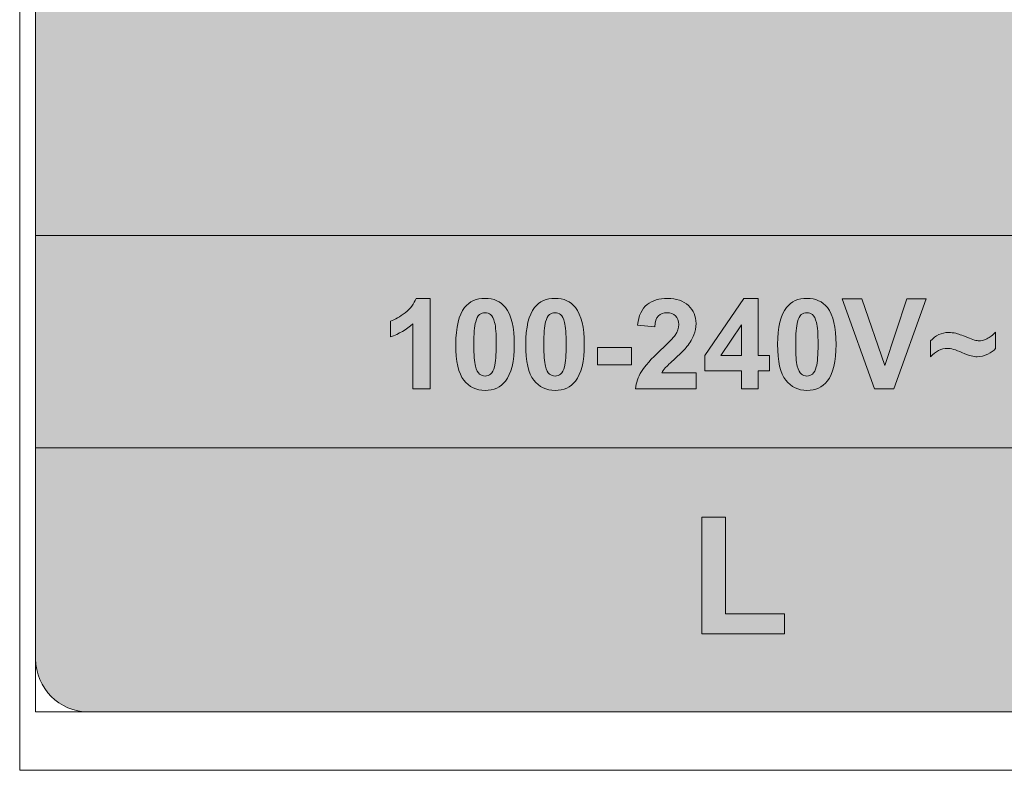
# Model space of a CAD drawing. Header units: millimetres. Extents: x 0 to 275, y -20 to 125.
# Tile 6 of 16: x 235 to 254, y 23 to 37. Entities that reach past the tile are written whole.
import ezdxf

# ---------------------------------------------------------------- set-up
doc = ezdxf.new("R2010")
doc.units = ezdxf.units.MM
doc.header["$MEASUREMENT"] = 0
doc.layers.get('0').update_dxf_attribs({"lineweight": 15})
for name, color, linetype, lineweight in [('Dimension', 2, 'Continuous', 5), ('PANTONE 877C', 252, 'Continuous', 5), ('Pantone Cool gray 10c', 8, 'Continuous', 13)]:
    doc.layers.add(name, color=color, linetype=linetype, lineweight=lineweight)

msp = doc.modelspace()

# ---------------------------------------------------------------- hatches: boundary and pattern name
at = {"layer": 'PANTONE 877C'}
h = msp.add_hatch(color=256, dxfattribs=at)
h.dxf.hatch_style = 1
edge = h.paths.add_edge_path()
edge.add_arc((236.558, 24.7), 1, 180, 270)
edge.add_line((236.558, 23.7), (273.958, 23.7))
edge.add_spline(control_points=[(273.958, 23.7), (274.51, 23.7), (274.957, 24.148), (274.957, 24.7)], knot_values=[9, 9, 9, 9, 10, 10, 10, 10], degree=3, periodic=0)
edge.add_line((274.957, 24.7), (274.957, 121.901))
edge.add_spline(control_points=[(274.957, 121.901), (274.957, 122.453), (274.51, 122.9), (273.958, 122.9)], knot_values=[11, 11, 11, 11, 12, 12, 12, 12], degree=3, periodic=0)
edge.add_line((273.958, 122.9), (271.208, 122.9))
edge.add_line((271.208, 122.9), (271.208, 114.5))
edge.add_line((271.208, 114.5), (239.308, 114.5))
edge.add_line((239.308, 114.5), (239.308, 122.9))
edge.add_line((239.308, 122.9), (236.558, 122.9))
edge.add_arc((236.558, 121.9), 1, 90, 180)
edge.add_line((235.558, 121.9), (235.558, 24.7))
h.paths.add_polyline_path([(266.107, 81.2, -1), (262.007, 81.2, -1)], flags=16)
h.paths.add_polyline_path([(266.107, 73.3, -1), (262.007, 73.3, -1)], flags=16)
h.paths.add_polyline_path([(266.108, 67.56, -1), (262.007, 67.56, -1)], flags=16)
h = msp.add_hatch(color=256, dxfattribs=at)
h.dxf.hatch_style = 2
edge = h.paths.add_edge_path()
edge.add_spline(control_points=[(243, 31.502), (243, 31.502), (243, 29.796), (243, 29.796), (243, 29.796), (242.675, 29.796), (242.675, 29.796), (242.675, 29.796), (242.675, 31.023), (242.675, 31.023), (242.556, 30.912), (242.415, 30.83), (242.254, 30.777), (242.254, 30.777), (242.254, 31.072), (242.254, 31.072), (242.339, 31.1), (242.431, 31.153), (242.531, 31.231), (242.631, 31.308), (242.699, 31.399), (242.736, 31.502), (242.736, 31.502), (243, 31.502), (243, 31.502)], knot_values=[0, 0, 0, 0, 1, 1, 1, 2, 2, 2, 3, 3, 3, 4, 4, 4, 5, 5, 5, 6, 6, 6, 7, 7, 7, 8, 8, 8, 8], degree=3, periodic=1)
h = msp.add_hatch(color=256, dxfattribs=at)
h.dxf.hatch_style = 2
edge = h.paths.add_edge_path()
edge.add_spline(control_points=[(243.653, 31.329), (243.745, 31.444), (243.873, 31.502), (244.038, 31.502), (244.203, 31.502), (244.331, 31.444), (244.424, 31.327), (244.534, 31.187), (244.59, 30.957), (244.59, 30.634), (244.59, 30.312), (244.534, 30.081), (244.423, 29.941), (244.331, 29.825), (244.203, 29.767), (244.038, 29.767), (243.873, 29.767), (243.739, 29.831), (243.638, 29.957), (243.537, 30.085), (243.486, 30.312), (243.486, 30.638), (243.486, 30.957), (243.542, 31.188), (243.653, 31.329)], knot_values=[0, 0, 0, 0, 1, 1, 1, 2, 2, 2, 3, 3, 3, 4, 4, 4, 5, 5, 5, 6, 6, 6, 7, 7, 7, 8, 8, 8, 8], degree=3, periodic=0)
edge = h.paths.add_edge_path()
edge.add_spline(control_points=[(244.143, 31.195), (244.112, 31.22), (244.078, 31.232), (244.038, 31.232), (243.999, 31.232), (243.964, 31.22), (243.933, 31.195), (243.902, 31.169), (243.878, 31.125), (243.861, 31.06), (243.838, 30.975), (243.827, 30.833), (243.827, 30.634), (243.827, 30.435), (243.837, 30.298), (243.857, 30.223), (243.877, 30.148), (243.903, 30.099), (243.933, 30.074), (243.964, 30.05), (243.999, 30.037), (244.038, 30.037), (244.078, 30.037), (244.113, 30.05), (244.143, 30.075), (244.174, 30.1), (244.199, 30.145), (244.215, 30.21), (244.238, 30.293), (244.249, 30.435), (244.249, 30.634), (244.249, 30.833), (244.239, 30.97), (244.219, 31.045), (244.199, 31.12), (244.173, 31.169), (244.143, 31.195)], knot_values=[0, 0, 0, 0, 1, 1, 1, 2, 2, 2, 3, 3, 3, 4, 4, 4, 5, 5, 5, 6, 6, 6, 7, 7, 7, 8, 8, 8, 9, 9, 9, 10, 10, 10, 11, 11, 11, 12, 12, 12, 12], degree=3, periodic=0)
h = msp.add_hatch(color=256, dxfattribs=at)
h.dxf.hatch_style = 2
edge = h.paths.add_edge_path()
edge.add_spline(control_points=[(244.973, 31.329), (245.065, 31.444), (245.194, 31.502), (245.358, 31.502), (245.523, 31.502), (245.651, 31.444), (245.744, 31.327), (245.855, 31.187), (245.91, 30.957), (245.91, 30.634), (245.91, 30.312), (245.854, 30.081), (245.743, 29.941), (245.651, 29.825), (245.523, 29.767), (245.358, 29.767), (245.193, 29.767), (245.059, 29.831), (244.958, 29.957), (244.857, 30.085), (244.806, 30.312), (244.806, 30.638), (244.806, 30.957), (244.862, 31.188), (244.973, 31.329)], knot_values=[0, 0, 0, 0, 1, 1, 1, 2, 2, 2, 3, 3, 3, 4, 4, 4, 5, 5, 5, 6, 6, 6, 7, 7, 7, 8, 8, 8, 8], degree=3, periodic=0)
edge = h.paths.add_edge_path()
edge.add_spline(control_points=[(245.463, 31.195), (245.433, 31.22), (245.398, 31.232), (245.358, 31.232), (245.319, 31.232), (245.284, 31.22), (245.253, 31.195), (245.222, 31.169), (245.198, 31.125), (245.181, 31.06), (245.158, 30.975), (245.147, 30.833), (245.147, 30.634), (245.147, 30.435), (245.157, 30.298), (245.177, 30.223), (245.197, 30.148), (245.223, 30.099), (245.253, 30.074), (245.284, 30.05), (245.319, 30.037), (245.358, 30.037), (245.398, 30.037), (245.433, 30.05), (245.464, 30.075), (245.495, 30.1), (245.519, 30.145), (245.536, 30.21), (245.558, 30.293), (245.569, 30.435), (245.569, 30.634), (245.569, 30.833), (245.559, 30.97), (245.539, 31.045), (245.519, 31.12), (245.494, 31.169), (245.463, 31.195)], knot_values=[0, 0, 0, 0, 1, 1, 1, 2, 2, 2, 3, 3, 3, 4, 4, 4, 5, 5, 5, 6, 6, 6, 7, 7, 7, 8, 8, 8, 9, 9, 9, 10, 10, 10, 11, 11, 11, 12, 12, 12, 12], degree=3, periodic=0)
h = msp.add_hatch(color=256, dxfattribs=at)
h.dxf.hatch_style = 2
edge = h.paths.add_edge_path()
edge.add_spline(control_points=[(247.372, 30.099), (247.372, 30.099), (248.019, 30.099), (248.019, 30.099), (248.019, 30.099), (248.019, 29.796), (248.019, 29.796), (248.019, 29.796), (246.877, 29.796), (246.877, 29.796), (246.889, 29.911), (246.926, 30.019), (246.988, 30.121), (247.05, 30.223), (247.172, 30.359), (247.355, 30.529), (247.501, 30.665), (247.592, 30.758), (247.625, 30.807), (247.669, 30.874), (247.692, 30.941), (247.692, 31.006), (247.692, 31.079), (247.673, 31.135), (247.633, 31.174), (247.594, 31.213), (247.54, 31.232), (247.472, 31.232), (247.404, 31.232), (247.349, 31.212), (247.309, 31.171), (247.269, 31.13), (247.246, 31.062), (247.24, 30.967), (247.24, 30.967), (246.915, 30.999), (246.915, 30.999), (246.935, 31.178), (246.995, 31.307), (247.097, 31.385), (247.199, 31.464), (247.327, 31.502), (247.48, 31.502), (247.647, 31.502), (247.779, 31.457), (247.875, 31.367), (247.971, 31.276), (248.019, 31.164), (248.019, 31.03), (248.019, 30.953), (248.005, 30.88), (247.978, 30.811), (247.95, 30.742), (247.907, 30.669), (247.847, 30.593), (247.808, 30.543), (247.737, 30.471), (247.634, 30.377), (247.531, 30.283), (247.466, 30.22), (247.439, 30.189), (247.411, 30.158), (247.389, 30.128), (247.372, 30.099)], knot_values=[0, 0, 0, 0, 1, 1, 1, 2, 2, 2, 3, 3, 3, 4, 4, 4, 5, 5, 5, 6, 6, 6, 7, 7, 7, 8, 8, 8, 9, 9, 9, 10, 10, 10, 11, 11, 11, 12, 12, 12, 13, 13, 13, 14, 14, 14, 15, 15, 15, 16, 16, 16, 17, 17, 17, 18, 18, 18, 19, 19, 19, 20, 20, 20, 21, 21, 21, 21], degree=3, periodic=0)
h = msp.add_hatch(color=256, dxfattribs=at)
h.dxf.hatch_style = 2
h.paths.add_polyline_path([(248.878, 29.796), (248.878, 30.138), (248.182, 30.138), (248.182, 30.423), (248.92, 31.502), (249.193, 31.502), (249.193, 30.425), (249.404, 30.425), (249.404, 30.138), (249.193, 30.138), (249.193, 29.796)])
h.paths.add_polyline_path([(248.878, 30.425), (248.878, 31.005), (248.487, 30.425)])
h = msp.add_hatch(color=256, dxfattribs=at)
h.dxf.hatch_style = 2
edge = h.paths.add_edge_path()
edge.add_spline(control_points=[(249.726, 31.329), (249.818, 31.444), (249.946, 31.502), (250.11, 31.502), (250.275, 31.502), (250.404, 31.444), (250.497, 31.327), (250.607, 31.187), (250.662, 30.957), (250.662, 30.634), (250.662, 30.312), (250.606, 30.081), (250.495, 29.941), (250.403, 29.825), (250.275, 29.767), (250.11, 29.767), (249.945, 29.767), (249.812, 29.831), (249.71, 29.957), (249.609, 30.085), (249.558, 30.312), (249.558, 30.638), (249.558, 30.957), (249.614, 31.188), (249.726, 31.329)], knot_values=[0, 0, 0, 0, 1, 1, 1, 2, 2, 2, 3, 3, 3, 4, 4, 4, 5, 5, 5, 6, 6, 6, 7, 7, 7, 8, 8, 8, 8], degree=3, periodic=0)
edge = h.paths.add_edge_path()
edge.add_spline(control_points=[(250.215, 31.195), (250.185, 31.22), (250.15, 31.232), (250.11, 31.232), (250.071, 31.232), (250.036, 31.22), (250.005, 31.195), (249.974, 31.169), (249.95, 31.125), (249.933, 31.06), (249.911, 30.975), (249.9, 30.833), (249.9, 30.634), (249.9, 30.435), (249.909, 30.298), (249.929, 30.223), (249.949, 30.148), (249.975, 30.099), (250.006, 30.074), (250.036, 30.05), (250.071, 30.037), (250.11, 30.037), (250.15, 30.037), (250.185, 30.05), (250.216, 30.075), (250.247, 30.1), (250.271, 30.145), (250.288, 30.21), (250.31, 30.293), (250.322, 30.435), (250.322, 30.634), (250.322, 30.833), (250.311, 30.97), (250.291, 31.045), (250.271, 31.12), (250.246, 31.169), (250.215, 31.195)], knot_values=[0, 0, 0, 0, 1, 1, 1, 2, 2, 2, 3, 3, 3, 4, 4, 4, 5, 5, 5, 6, 6, 6, 7, 7, 7, 8, 8, 8, 9, 9, 9, 10, 10, 10, 11, 11, 11, 12, 12, 12, 12], degree=3, periodic=0)
h = msp.add_hatch(color=256, dxfattribs=at)
h.dxf.hatch_style = 2
h.paths.add_polyline_path([(251.385, 29.796), (250.778, 31.495), (251.15, 31.495), (251.58, 30.238), (251.996, 31.495), (252.36, 31.495), (251.752, 29.796)])
h = msp.add_hatch(color=256, dxfattribs=at)
h.dxf.hatch_style = 2
edge = h.paths.add_edge_path()
edge.add_spline(control_points=[(252.757, 30.559), (252.649, 30.559), (252.543, 30.505), (252.44, 30.398), (252.44, 30.398), (252.44, 30.698), (252.44, 30.698), (252.538, 30.804), (252.653, 30.858), (252.783, 30.858), (252.832, 30.858), (252.877, 30.853), (252.918, 30.844), (252.959, 30.834), (253.032, 30.808), (253.139, 30.764), (253.245, 30.722), (253.317, 30.7), (253.355, 30.7), (253.398, 30.7), (253.448, 30.713), (253.505, 30.74), (253.562, 30.767), (253.617, 30.809), (253.672, 30.867), (253.672, 30.867), (253.672, 30.554), (253.672, 30.554), (253.636, 30.517), (253.586, 30.483), (253.523, 30.45), (253.459, 30.417), (253.393, 30.401), (253.325, 30.401), (253.286, 30.401), (253.248, 30.406), (253.212, 30.415), (253.175, 30.425), (253.117, 30.447), (253.037, 30.481), (252.918, 30.533), (252.825, 30.559), (252.757, 30.559)], knot_values=[0, 0, 0, 0, 1, 1, 1, 2, 2, 2, 3, 3, 3, 4, 4, 4, 5, 5, 5, 6, 6, 6, 7, 7, 7, 8, 8, 8, 9, 9, 9, 10, 10, 10, 11, 11, 11, 12, 12, 12, 13, 13, 13, 14, 14, 14, 14], degree=3, periodic=0)
h = msp.add_hatch(color=256, dxfattribs=at)
h.dxf.hatch_style = 2
h.paths.add_polyline_path([(246.161, 30.249), (246.161, 30.575), (246.8, 30.575), (246.8, 30.249)])
h = msp.add_hatch(color=18, dxfattribs=at)
h.dxf.hatch_style = 2
h.paths.add_polyline_path([(248.127, 25.176), (248.127, 27.375), (248.575, 27.375), (248.575, 25.549), (249.688, 25.549), (249.688, 25.176)])
at = {"layer": 'Pantone Cool gray 10c'}
h = msp.add_hatch(color=256, dxfattribs=at)
h.dxf.hatch_style = 2
h.paths.add_polyline_path([(274.957, 32.686), (235.557, 32.686), (235.557, 28.686), (274.957, 28.686)])

# ---------------------------------------------------------------- linework, layer by layer
at = {"color": 3, "linetype": 'Continuous'}
for p in [(235.257, 124), (275.257, 22.6)]:
    msp.add_line(p, (235.257, 22.6), dxfattribs=at)
at = {"color": 7, "linetype": 'Continuous'}
for p, q in [((235.558, 122.9), (235.558, 23.7)), ((235.558, 121.9), (235.558, 24.7)), ((235.558, 23.7), (274.957, 23.7)), ((236.558, 23.7), (273.957, 23.7))]:
    msp.add_line(p, q, dxfattribs=at)
msp.add_arc((236.558, 24.7), 1, 180, 270, dxfattribs=at)
at = {"layer": 'Dimension', "color": 8}
msp.add_line((235.558, 32.684), (235.558, 28.684), dxfattribs=at)
at = {"layer": 'Dimension', "color": 252}
msp.add_arc((236.558, 24.7), 1, 180, 270, dxfattribs=at)
msp.add_arc((236.558, 24.7), 1, 180, 270, dxfattribs=at)
at = {"layer": 'PANTONE 877C'}
for p, q in [((235.558, 121.9), (235.558, 24.7)), ((235.558, 121.9), (235.558, 24.7)), ((236.558, 23.7), (273.958, 23.7)), ((236.558, 23.7), (273.958, 23.7))]:
    msp.add_line(p, q, dxfattribs=at)
at = {"layer": 'PANTONE 877C', "lineweight": 0}
for p, q in [((235.557, 32.685), (235.557, 28.685)), ((235.557, 32.685), (235.557, 28.685)), ((248.182, 30.423), (248.92, 31.502)), ((248.92, 31.502), (249.193, 31.502)), ((249.193, 31.502), (249.193, 30.425)), ((251.385, 29.796), (250.778, 31.495)), ((250.778, 31.495), (251.15, 31.495)), ((251.15, 31.495), (251.58, 30.238)), ((251.58, 30.238), (251.996, 31.495)), ((252.36, 31.495), (251.752, 29.796)), ((251.996, 31.495), (252.36, 31.495)), ((248.878, 31.005), (248.487, 30.425)), ((248.878, 30.425), (248.878, 31.005)), ((246.161, 30.249), (246.161, 30.575)), ((246.161, 30.575), (246.8, 30.575)), ((246.8, 30.575), (246.8, 30.249)), ((248.182, 30.138), (248.182, 30.423)), ((248.487, 30.425), (248.878, 30.425)), ((249.193, 30.425), (249.404, 30.425)), ((249.404, 30.425), (249.404, 30.138)), ((246.8, 30.249), (246.161, 30.249)), ((248.878, 30.138), (248.182, 30.138)), ((248.878, 29.796), (248.878, 30.138)), ((249.404, 30.138), (249.193, 30.138)), ((249.193, 30.138), (249.193, 29.796)), ((249.193, 29.796), (248.878, 29.796)), ((251.752, 29.796), (251.385, 29.796))]:
    msp.add_line(p, q, dxfattribs=at)
at = {"layer": 'PANTONE 877C', "color": 18, "lineweight": 0}
msp.add_lwpolyline([(248.127, 25.176), (248.127, 27.375), (248.575, 27.375), (248.575, 25.549), (249.688, 25.549), (249.688, 25.176), (248.127, 25.176)], dxfattribs=at)
at = {"layer": 'PANTONE 877C', "lineweight": 0}
for points in [[(242.531, 31.231), (242.631, 31.308), (242.699, 31.399), (242.736, 31.502)], [(242.736, 31.502), (242.736, 31.502), (243, 31.502), (243, 31.502)], [(243, 31.502), (243, 31.502), (243, 29.796), (243, 29.796)], [(243.653, 31.329), (243.745, 31.444), (243.873, 31.502), (244.038, 31.502)], [(244.038, 31.502), (244.203, 31.502), (244.331, 31.444), (244.424, 31.327)], [(244.973, 31.329), (245.065, 31.444), (245.194, 31.502), (245.358, 31.502)], [(245.358, 31.502), (245.523, 31.502), (245.651, 31.444), (245.744, 31.327)], [(249.726, 31.329), (249.818, 31.444), (249.946, 31.502), (250.11, 31.502)], [(250.11, 31.502), (250.275, 31.502), (250.404, 31.444), (250.497, 31.327)], [(242.254, 31.072), (242.339, 31.1), (242.431, 31.153), (242.531, 31.231)], [(244.038, 31.232), (243.999, 31.232), (243.964, 31.22), (243.933, 31.195)], [(244.143, 31.195), (244.112, 31.22), (244.078, 31.232), (244.038, 31.232)], [(245.358, 31.232), (245.319, 31.232), (245.284, 31.22), (245.253, 31.195)], [(245.463, 31.195), (245.433, 31.22), (245.398, 31.232), (245.358, 31.232)], [(246.915, 30.999), (246.935, 31.178), (246.995, 31.307), (247.097, 31.385)], [(250.11, 31.232), (250.071, 31.232), (250.036, 31.22), (250.005, 31.195)], [(250.215, 31.195), (250.185, 31.22), (250.15, 31.232), (250.11, 31.232)], [(242.254, 30.777), (242.254, 30.777), (242.254, 31.072), (242.254, 31.072)], [(243.933, 31.195), (243.902, 31.169), (243.878, 31.125), (243.861, 31.06)], [(244.219, 31.045), (244.199, 31.12), (244.173, 31.169), (244.143, 31.195)], [(245.253, 31.195), (245.222, 31.169), (245.198, 31.125), (245.181, 31.06)], [(245.539, 31.045), (245.519, 31.12), (245.494, 31.169), (245.463, 31.195)], [(247.309, 31.171), (247.269, 31.13), (247.246, 31.062), (247.24, 30.967)], [(250.005, 31.195), (249.974, 31.169), (249.95, 31.125), (249.933, 31.06)], [(250.291, 31.045), (250.271, 31.12), (250.246, 31.169), (250.215, 31.195)], [(242.675, 31.023), (242.556, 30.912), (242.415, 30.83), (242.254, 30.777)], [(242.675, 29.796), (242.675, 29.796), (242.675, 31.023), (242.675, 31.023)], [(247.24, 30.967), (247.24, 30.967), (246.915, 30.999), (246.915, 30.999)], [(253.505, 30.74), (253.562, 30.767), (253.617, 30.809), (253.672, 30.867)], [(253.672, 30.867), (253.672, 30.867), (253.672, 30.554), (253.672, 30.554)], [(247.355, 30.529), (247.501, 30.665), (247.592, 30.758), (247.625, 30.807)], [(247.978, 30.811), (247.95, 30.742), (247.907, 30.669), (247.847, 30.593)], [(252.44, 30.398), (252.44, 30.398), (252.44, 30.698), (252.44, 30.698)], [(246.988, 30.121), (247.05, 30.223), (247.172, 30.359), (247.355, 30.529)], [(247.847, 30.593), (247.808, 30.543), (247.737, 30.471), (247.634, 30.377)], [(253.212, 30.415), (253.175, 30.425), (253.117, 30.447), (253.037, 30.481)], [(253.672, 30.554), (253.636, 30.517), (253.586, 30.483), (253.523, 30.45)], [(247.634, 30.377), (247.531, 30.283), (247.466, 30.22), (247.439, 30.189)], [(243.857, 30.223), (243.877, 30.148), (243.903, 30.099), (243.933, 30.074)], [(244.143, 30.075), (244.174, 30.1), (244.199, 30.145), (244.215, 30.21)], [(245.177, 30.223), (245.197, 30.148), (245.223, 30.099), (245.253, 30.074)], [(245.464, 30.075), (245.495, 30.1), (245.519, 30.145), (245.536, 30.21)], [(246.877, 29.796), (246.889, 29.911), (246.926, 30.019), (246.988, 30.121)], [(247.439, 30.189), (247.411, 30.158), (247.389, 30.128), (247.372, 30.099)], [(247.372, 30.099), (247.372, 30.099), (248.019, 30.099), (248.019, 30.099)], [(248.019, 30.099), (248.019, 30.099), (248.019, 29.796), (248.019, 29.796)], [(249.929, 30.223), (249.949, 30.148), (249.975, 30.099), (250.006, 30.074)], [(250.216, 30.075), (250.247, 30.1), (250.271, 30.145), (250.288, 30.21)], [(243, 29.796), (243, 29.796), (242.675, 29.796), (242.675, 29.796)], [(248.019, 29.796), (248.019, 29.796), (246.877, 29.796), (246.877, 29.796)]]:
    msp.add_open_spline(points, degree=3, dxfattribs=at)
for points, knots in [([(247.097, 31.385), (247.199, 31.464), (247.327, 31.502), (247.48, 31.502), (247.647, 31.502), (247.779, 31.457), (247.875, 31.367)], [12, 12, 12, 12, 13, 13, 13, 14, 14, 14, 14]), ([(243.638, 29.957), (243.537, 30.085), (243.486, 30.312), (243.486, 30.638), (243.486, 30.957), (243.542, 31.188), (243.653, 31.329)], [5, 5, 5, 5, 6, 6, 6, 7, 7, 7, 7]), ([(244.424, 31.327), (244.534, 31.187), (244.59, 30.957), (244.59, 30.634), (244.59, 30.312), (244.534, 30.081), (244.423, 29.941)], [1, 1, 1, 1, 2, 2, 2, 3, 3, 3, 3]), ([(244.958, 29.957), (244.857, 30.085), (244.806, 30.312), (244.806, 30.638), (244.806, 30.957), (244.862, 31.188), (244.973, 31.329)], [5, 5, 5, 5, 6, 6, 6, 7, 7, 7, 7]), ([(245.744, 31.327), (245.855, 31.187), (245.91, 30.957), (245.91, 30.634), (245.91, 30.312), (245.854, 30.081), (245.743, 29.941)], [1, 1, 1, 1, 2, 2, 2, 3, 3, 3, 3]), ([(247.633, 31.174), (247.594, 31.213), (247.54, 31.232), (247.472, 31.232), (247.404, 31.232), (247.349, 31.212), (247.309, 31.171)], [7, 7, 7, 7, 8, 8, 8, 9, 9, 9, 9]), ([(247.875, 31.367), (247.971, 31.276), (248.019, 31.164), (248.019, 31.03), (248.019, 30.953), (248.005, 30.88), (247.978, 30.811)], [14, 14, 14, 14, 15, 15, 15, 16, 16, 16, 16]), ([(249.71, 29.957), (249.609, 30.085), (249.558, 30.312), (249.558, 30.638), (249.558, 30.957), (249.614, 31.188), (249.726, 31.329)], [5, 5, 5, 5, 6, 6, 6, 7, 7, 7, 7]), ([(250.497, 31.327), (250.607, 31.187), (250.662, 30.957), (250.662, 30.634), (250.662, 30.312), (250.606, 30.081), (250.495, 29.941)], [1, 1, 1, 1, 2, 2, 2, 3, 3, 3, 3]), ([(243.861, 31.06), (243.838, 30.975), (243.827, 30.833), (243.827, 30.634), (243.827, 30.435), (243.837, 30.298), (243.857, 30.223)], [2, 2, 2, 2, 3, 3, 3, 4, 4, 4, 4]), ([(244.215, 30.21), (244.238, 30.293), (244.249, 30.435), (244.249, 30.634), (244.249, 30.833), (244.239, 30.97), (244.219, 31.045)], [8, 8, 8, 8, 9, 9, 9, 10, 10, 10, 10]), ([(245.181, 31.06), (245.158, 30.975), (245.147, 30.833), (245.147, 30.634), (245.147, 30.435), (245.157, 30.298), (245.177, 30.223)], [2, 2, 2, 2, 3, 3, 3, 4, 4, 4, 4]), ([(245.536, 30.21), (245.558, 30.293), (245.569, 30.435), (245.569, 30.634), (245.569, 30.833), (245.559, 30.97), (245.539, 31.045)], [8, 8, 8, 8, 9, 9, 9, 10, 10, 10, 10]), ([(247.625, 30.807), (247.669, 30.874), (247.692, 30.941), (247.692, 31.006), (247.692, 31.079), (247.673, 31.135), (247.633, 31.174)], [5, 5, 5, 5, 6, 6, 6, 7, 7, 7, 7]), ([(249.933, 31.06), (249.911, 30.975), (249.9, 30.833), (249.9, 30.634), (249.9, 30.435), (249.909, 30.298), (249.929, 30.223)], [2, 2, 2, 2, 3, 3, 3, 4, 4, 4, 4]), ([(250.288, 30.21), (250.31, 30.293), (250.322, 30.435), (250.322, 30.634), (250.322, 30.833), (250.311, 30.97), (250.291, 31.045)], [8, 8, 8, 8, 9, 9, 9, 10, 10, 10, 10]), ([(252.44, 30.698), (252.538, 30.804), (252.653, 30.858), (252.783, 30.858), (252.832, 30.858), (252.877, 30.853), (252.918, 30.844), (252.959, 30.834), (253.032, 30.808), (253.139, 30.764)], [1, 1, 1, 1, 2, 2, 2, 3, 3, 3, 4, 4, 4, 4]), ([(253.139, 30.764), (253.245, 30.722), (253.317, 30.7), (253.355, 30.7), (253.398, 30.7), (253.448, 30.713), (253.505, 30.74)], [4, 4, 4, 4, 5, 5, 5, 6, 6, 6, 6]), ([(253.037, 30.481), (252.918, 30.533), (252.825, 30.559), (252.757, 30.559), (252.649, 30.559), (252.543, 30.505), (252.44, 30.398)], [12, 12, 12, 12, 13, 13, 13, 14, 14, 14, 14]), ([(253.523, 30.45), (253.459, 30.417), (253.393, 30.401), (253.325, 30.401), (253.286, 30.401), (253.248, 30.406), (253.212, 30.415)], [9, 9, 9, 9, 10, 10, 10, 11, 11, 11, 11]), ([(244.423, 29.941), (244.331, 29.825), (244.203, 29.767), (244.038, 29.767), (243.873, 29.767), (243.739, 29.831), (243.638, 29.957)], [3, 3, 3, 3, 4, 4, 4, 5, 5, 5, 5]), ([(243.933, 30.074), (243.964, 30.05), (243.999, 30.037), (244.038, 30.037), (244.078, 30.037), (244.113, 30.05), (244.143, 30.075)], [5, 5, 5, 5, 6, 6, 6, 7, 7, 7, 7]), ([(245.743, 29.941), (245.651, 29.825), (245.523, 29.767), (245.358, 29.767), (245.193, 29.767), (245.059, 29.831), (244.958, 29.957)], [3, 3, 3, 3, 4, 4, 4, 5, 5, 5, 5]), ([(245.253, 30.074), (245.284, 30.05), (245.319, 30.037), (245.358, 30.037), (245.398, 30.037), (245.433, 30.05), (245.464, 30.075)], [5, 5, 5, 5, 6, 6, 6, 7, 7, 7, 7]), ([(250.495, 29.941), (250.403, 29.825), (250.275, 29.767), (250.11, 29.767), (249.945, 29.767), (249.812, 29.831), (249.71, 29.957)], [3, 3, 3, 3, 4, 4, 4, 5, 5, 5, 5]), ([(250.006, 30.074), (250.036, 30.05), (250.071, 30.037), (250.11, 30.037), (250.15, 30.037), (250.185, 30.05), (250.216, 30.075)], [5, 5, 5, 5, 6, 6, 6, 7, 7, 7, 7])]:
    msp.add_open_spline(points, degree=3, knots=knots, dxfattribs=at)
at = {"layer": 'Pantone Cool gray 10c', "lineweight": 0}
for p, q in [((274.957, 32.685), (235.557, 32.685)), ((235.557, 28.685), (274.957, 28.685))]:
    msp.add_line(p, q, dxfattribs=at)

doc.saveas('drawing.dxf')
